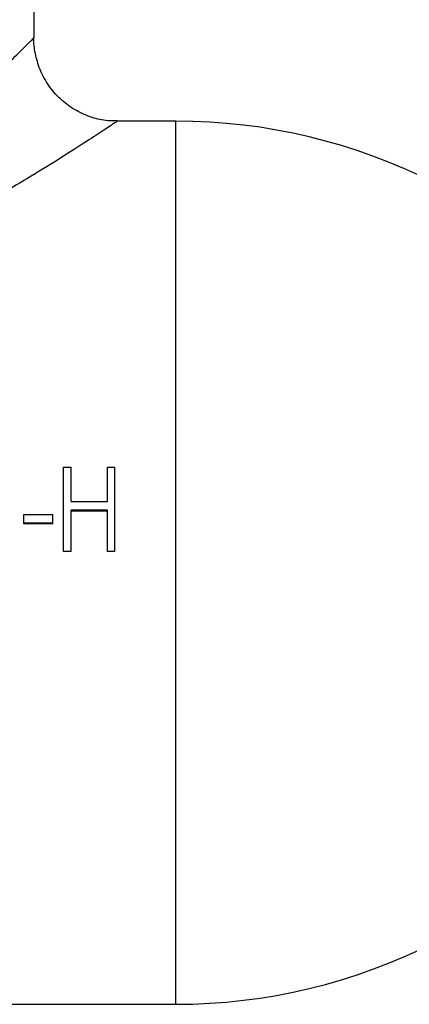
# Model space of a CAD drawing. Header units: millimetres. Extents: x -115 to 135, y -26 to 81.
# Tile 14 of 16: x 19 to 43, y -26 to 33. Entities that reach past the tile are written whole.
import ezdxf

# ---------------------------------------------------------------- set-up
doc = ezdxf.new("R2010")
doc.units = ezdxf.units.MM

msp = doc.modelspace()

# ---------------------------------------------------------------- linework, layer by layer
at = {"color": 7, "linetype": 'Continuous', "lineweight": 25}
for p, q in [((20, 31.5), (20, 35)), ((28.5, 26.5), (25, 26.5)), ((21.763, 5.73), (22.212, 5.73)), ((21.763, 0.667), (21.763, 5.73)), ((22.212, 3.672), (22.212, 5.73)), ((24.391, 3.672), (24.391, 5.73)), ((24.391, 5.73), (24.84, 5.73)), ((24.84, 0.667), (24.84, 5.73)), ((22.212, 3.672), (24.391, 3.672)), ((24.391, 3.154), (22.212, 3.154)), ((22.212, 0.667), (22.212, 3.154)), ((24.391, 3.095), (22.212, 3.095)), ((24.391, 0.667), (24.391, 3.154)), ((19.391, 2.894), (21.122, 2.894)), ((19.391, 2.33), (19.391, 2.894)), ((21.122, 2.374), (19.391, 2.374)), ((21.122, 2.33), (21.122, 2.894)), ((21.122, 2.33), (19.391, 2.33)), ((22.212, 0.679), (21.763, 0.679)), ((22.212, 0.667), (21.763, 0.667)), ((24.84, 0.679), (24.391, 0.679)), ((24.84, 0.667), (24.391, 0.667)), ((-28.5, -26.5), (28.5, -26.5))]:
    msp.add_line(p, q, dxfattribs=at)
at = {"color": 1, "linetype": 'Continuous', "lineweight": 25}
msp.add_line((28.5, -26.5), (28.5, 26.5), dxfattribs=at)
at = {"color": 7, "linetype": 'Continuous', "lineweight": 25}
for centre, start, end in [((28.5, -7.781), 36.34749, 90), ((28.5, 7.781), 270, 323.65251)]:
    msp.add_arc(centre, 34.281, start, end, dxfattribs=at)
at = {"color": 1, "linetype": 'Continuous', "lineweight": 25}
for points, knots in [([(-19.985, 31.485), (-19.989, 31.489), (-20.017, 31.517), (-19.836, 31.338), (-19.345, 30.852), (-18.29, 29.826), (-16.614, 28.237), (-14.253, 26.135), (-11.499, 23.887), (-8.686, 21.953), (-5.93, 20.48), (-3.529, 19.588), (-1.18, 19.164), (0.349, 19.145), (1.894, 19.284), (3.459, 19.589), (5.943, 20.476), (8.55, 21.868), (11.197, 23.688), (13.589, 25.577), (15.584, 27.313), (17.194, 28.788), (18.405, 29.939), (19.287, 30.795), (19.882, 31.383), (19.96, 31.46), (20, 31.5)], [0, 0, 0, 0, 0.004268, 0.035308, 0.077098, 0.118936, 0.180999, 0.243208, 0.305073, 0.366895, 0.408379, 0.449742, 0.481591, 0.513407, 0.516488, 0.549939, 0.583465, 0.634808, 0.68627, 0.739106, 0.791921, 0.835364, 0.878765, 0.918187, 0.957571, 1, 1, 1, 1]), ([(25, 26.5), (24.949, 26.466), (24.852, 26.401), (24.114, 25.911), (23.012, 25.19), (21.493, 24.218), (19.476, 22.974), (16.963, 21.506), (13.955, 19.905), (10.616, 18.371), (7.36, 17.207), (4.287, 16.47), (1.522, 16.115), (-1.315, 16.101), (-4.282, 16.457), (-7.33, 17.203), (-10.736, 18.418), (-14.284, 20.056), (-17.735, 21.937), (-20.233, 23.435), (-21.913, 24.487), (-23.123, 25.263), (-24.179, 25.954), (-24.788, 26.358), (-25.021, 26.514), (-24.988, 26.492), (-24.985, 26.49)], [0, 0, 0, 0, 0.0402489, 0.0771568, 0.1151913, 0.1563717, 0.1984763, 0.2497468, 0.3020432, 0.3545144, 0.4080607, 0.4445954, 0.4818074, 0.5187985, 0.5566854, 0.6004118, 0.6450832, 0.706076, 0.7686145, 0.8273265, 0.8578189, 0.8882979, 0.9274245, 0.9678163, 0.9969265, 1, 1, 1, 1])]:
    msp.add_open_spline(points, degree=3, knots=knots, dxfattribs=at)
at = {"color": 7, "linetype": 'Continuous', "lineweight": 25}
msp.add_open_spline([(24.98, 26.506), (24.751, 26.506), (24.2, 26.508), (23.326, 26.737), (22.394, 27.164), (21.545, 27.806), (20.838, 28.626), (20.328, 29.563), (20.06, 30.532), (19.962, 31.188), (19.99, 31.507), (19.991, 31.52)], degree=3, knots=[0, 0, 0, 0, 0.086882, 0.209665, 0.340904, 0.475751, 0.612018, 0.751126, 0.878039, 0.995023, 1, 1, 1, 1], dxfattribs=at)

doc.saveas('drawing.dxf')
